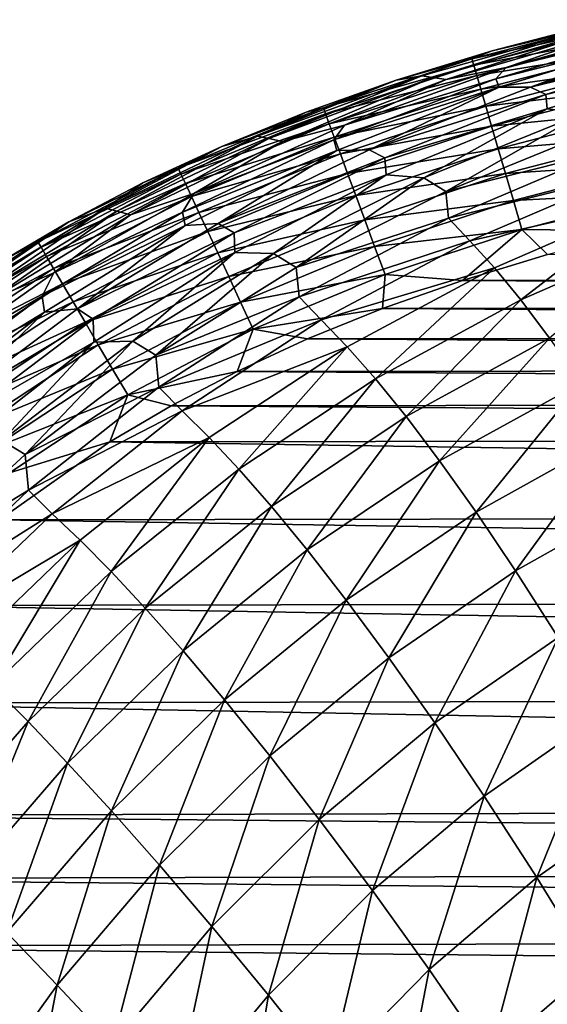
# Model space of a CAD drawing. Header units: metres. Extents: x -36 to 82, y -104 to 104.
# Tile 229 of 245: x -11.16 to -8.66, y 99.21 to 103.88. Entities that reach past the tile are written whole.
import ezdxf

# ---------------------------------------------------------------- set-up
doc = ezdxf.new("R2010")
doc.units = ezdxf.units.M
doc.layers.add('solid_FIT-SHOWER-153_SW0001', color=7, linetype='CONTINUOUS')

msp = doc.modelspace()

# ---------------------------------------------------------------- linework, layer by layer
at = {"layer": 'solid_FIT-SHOWER-153_SW0001'}
for points in [[(-8.418557, 103.850449, 13.512094), (-9.254953, 103.614197, 13.510915), (-8.921274, 103.731842, 15.90333)], [(-9.202518, 103.606087, 11.099902), (-9.254953, 103.614197, 13.510915), (-8.418557, 103.850449, 13.512094)], [(-8.368441, 103.844788, 11.101268), (-9.202518, 103.606087, 11.099902), (-8.418557, 103.850449, 13.512094)], [(-9.140065, 103.595917, 8.798326), (-9.202518, 103.606087, 11.099902), (-8.368441, 103.844788, 11.101268)], [(-8.308665, 103.83757, 8.799932), (-9.140065, 103.595917, 8.798326), (-8.368441, 103.844788, 11.101268)], [(-8.302129, 103.87989, 16.052954), (-8.921274, 103.731842, 15.90333), (-9.017445, 103.693634, 16.051903)], [(-8.302129, 103.87989, 16.052954), (-9.017445, 103.693634, 16.051903), (-8.295158, 103.84964, 16.194868)], [(-9.017445, 103.693634, 16.051903), (-9.008757, 103.663963, 16.193958), (-8.295158, 103.84964, 16.194868)], [(-8.295158, 103.84964, 16.194868), (-9.008757, 103.663963, 16.193958), (-8.283872, 103.800652, 16.328356)], [(-8.302129, 103.87989, 16.052954), (-8.440214, 103.857773, 15.904129), (-8.921274, 103.731842, 15.90333)], [(-8.418557, 103.850449, 13.512094), (-8.921274, 103.731842, 15.90333), (-8.440214, 103.857773, 15.904129)], [(-8.038364, 103.879173, 6.608551), (-8.855451, 103.653862, 6.606679), (-8.308665, 103.83757, 8.799932)], [(-8.083105, 103.8395, 4.525613), (-8.855451, 103.653862, 6.606679), (-8.038364, 103.879173, 6.608551)], [(-8.855451, 103.653862, 6.606679), (-9.140065, 103.595917, 8.798326), (-8.308665, 103.83757, 8.799932)], [(-9.008757, 103.663963, 16.193958), (-8.994658, 103.615807, 16.327591), (-8.283872, 103.800652, 16.328356)], [(-8.283872, 103.800652, 16.328356), (-8.994658, 103.615807, 16.327591), (-8.268615, 103.734436, 16.451874)], [(-8.083105, 103.8395, 4.525613), (-8.903651, 103.599892, 4.523086), (-8.855451, 103.653862, 6.606679)], [(-8.067493, 103.808907, 2.55118), (-8.903651, 103.599892, 4.523086), (-8.083105, 103.8395, 4.525613)], [(-8.067493, 103.808907, 2.55118), (-8.888232, 103.560074, 2.547785), (-8.903651, 103.599892, 4.523086)], [(-8.067493, 103.808907, 2.55118), (-8.738867, 103.559868, 0.680436), (-8.888232, 103.560074, 2.547785)], [(-8.067493, 103.808907, 2.55118), (-7.925385, 103.805359, 0.684791), (-8.738867, 103.559868, 0.680436)], [(-8.738867, 103.559868, 0.680436), (-7.925385, 103.805359, 0.684791), (-7.855886, 103.774986, -1.075451)], [(-8.738867, 103.559868, 0.680436), (-7.855886, 103.774986, -1.075451), (-8.666282, 103.525566, -1.081068)], [(-8.666282, 103.525566, -1.081068), (-7.855886, 103.774986, -1.075451), (-7.849287, 103.717148, -2.731249)], [(-9.254953, 103.614197, 13.510915), (-9.376257, 103.592461, 15.902485), (-8.921274, 103.731842, 15.90333)], [(-9.017445, 103.693634, 16.051903), (-8.921274, 103.731842, 15.90333), (-9.376257, 103.592461, 15.902485)], [(-8.994658, 103.615807, 16.327591), (-8.975579, 103.550644, 16.451252), (-8.268615, 103.734436, 16.451874)], [(-8.268615, 103.734436, 16.451874), (-8.975579, 103.550644, 16.451252), (-8.24973, 103.652473, 16.563885)], [(-8.666282, 103.525566, -1.081068), (-7.849287, 103.717148, -2.731249), (-8.660378, 103.457291, -2.738471)], [(-8.660378, 103.457291, -2.738471), (-7.849287, 103.717148, -2.731249), (-8.48839, 103.435738, -4.291597)], [(-9.017445, 103.693634, 16.051903), (-9.376257, 103.592461, 15.902485), (-9.721969, 103.461403, 16.050701)], [(-9.017445, 103.693634, 16.051903), (-9.721969, 103.461403, 16.050701), (-9.008757, 103.663963, 16.193958)], [(-9.721969, 103.461403, 16.050701), (-9.71128, 103.432533, 16.192919), (-9.008757, 103.663963, 16.193958)], [(-9.008757, 103.663963, 16.193958), (-9.71128, 103.432533, 16.192919), (-8.994658, 103.615807, 16.327591)], [(-8.855451, 103.653862, 6.606679), (-9.621879, 103.38002, 6.604516), (-9.140065, 103.595917, 8.798326)], [(-8.903651, 103.599892, 4.523086), (-9.621879, 103.38002, 6.604516), (-8.855451, 103.653862, 6.606679)], [(-9.254953, 103.614197, 13.510915), (-10.033957, 103.326614, 13.509566), (-9.376257, 103.592461, 15.902485)], [(-9.980173, 103.315819, 11.098326), (-10.033957, 103.326614, 13.509566), (-9.254953, 103.614197, 13.510915)], [(-9.202518, 103.606087, 11.099902), (-9.980173, 103.315819, 11.098326), (-9.254953, 103.614197, 13.510915)], [(-9.71128, 103.432533, 16.192919), (-9.693891, 103.385567, 16.326715), (-8.994658, 103.615807, 16.327591)], [(-8.994658, 103.615807, 16.327591), (-9.693891, 103.385567, 16.326715), (-8.975579, 103.550644, 16.451252)], [(-8.975579, 103.550644, 16.451252), (-8.951954, 103.469948, 16.563402), (-8.24973, 103.652473, 16.563885)], [(-8.24973, 103.652473, 16.563885), (-8.951954, 103.469948, 16.563402), (-8.227563, 103.556267, 16.662849)], [(-10.033957, 103.326614, 13.509566), (-9.803559, 103.440926, 15.901644), (-9.376257, 103.592461, 15.902485)], [(-9.91621, 103.302422, 8.796462), (-9.980173, 103.315819, 11.098326), (-9.202518, 103.606087, 11.099902)], [(-9.140065, 103.595917, 8.798326), (-9.91621, 103.302422, 8.796462), (-9.202518, 103.606087, 11.099902)], [(-9.621879, 103.38002, 6.604516), (-9.91621, 103.302422, 8.796462), (-9.140065, 103.595917, 8.798326)], [(-9.721969, 103.461403, 16.050701), (-9.376257, 103.592461, 15.902485), (-9.803559, 103.440926, 15.901644)], [(-8.903651, 103.599892, 4.523086), (-9.67306, 103.30938, 4.520182), (-9.621879, 103.38002, 6.604516)], [(-8.888232, 103.560074, 2.547785), (-9.67306, 103.30938, 4.520182), (-8.903651, 103.599892, 4.523086)], [(-8.888232, 103.560074, 2.547785), (-9.658344, 103.258957, 2.543919), (-9.67306, 103.30938, 4.520182)], [(-8.888232, 103.560074, 2.547785), (-9.50421, 103.262955, 0.675521), (-9.658344, 103.258957, 2.543919)], [(-8.888232, 103.560074, 2.547785), (-8.738867, 103.559868, 0.680436), (-9.50421, 103.262955, 0.675521)], [(-9.693891, 103.385567, 16.326715), (-9.670335, 103.321945, 16.450542), (-8.975579, 103.550644, 16.451252)], [(-8.975579, 103.550644, 16.451252), (-9.670335, 103.321945, 16.450542), (-8.951954, 103.469948, 16.563402)], [(-9.50421, 103.262955, 0.675521), (-8.738867, 103.559868, 0.680436), (-8.666282, 103.525566, -1.081068)], [(-9.50421, 103.262955, 0.675521), (-8.666282, 103.525566, -1.081068), (-9.429852, 103.224274, -1.087356)], [(-9.429852, 103.224274, -1.087356), (-8.666282, 103.525566, -1.081068), (-8.660378, 103.457291, -2.738471)], [(-8.951954, 103.469948, 16.563402), (-8.924212, 103.375198, 16.662497), (-8.227563, 103.556267, 16.662849)], [(-8.227563, 103.556267, 16.662849), (-8.924212, 103.375198, 16.662497), (-8.202457, 103.447304, 16.747229)], [(-9.670335, 103.321945, 16.450542), (-9.641145, 103.243103, 16.562851), (-8.951954, 103.469948, 16.563402)], [(-8.951954, 103.469948, 16.563402), (-9.641145, 103.243103, 16.562851), (-8.924212, 103.375198, 16.662497)], [(-9.721969, 103.461403, 16.050701), (-10.203292, 103.278381, 15.900811), (-10.410763, 103.175232, 16.049402)], [(-9.721969, 103.461403, 16.050701), (-10.410763, 103.175232, 16.049402), (-9.71128, 103.432533, 16.192919)], [(-10.410763, 103.175232, 16.049402), (-10.397811, 103.147469, 16.191793), (-9.71128, 103.432533, 16.192919)], [(-9.71128, 103.432533, 16.192919), (-10.397811, 103.147469, 16.191793), (-9.693891, 103.385567, 16.326715)], [(-9.721969, 103.461403, 16.050701), (-9.803559, 103.440926, 15.901644), (-10.203292, 103.278381, 15.900811)], [(-10.033957, 103.326614, 13.509566), (-10.203292, 103.278381, 15.900811), (-9.803559, 103.440926, 15.901644)], [(-9.429852, 103.224274, -1.087356), (-8.660378, 103.457291, -2.738471), (-9.424953, 103.143974, -2.746498)], [(-9.424953, 103.143974, -2.746498), (-8.660378, 103.457291, -2.738471), (-9.245959, 103.129692, -4.301195)], [(-8.660378, 103.457291, -2.738471), (-8.48839, 103.435738, -4.291597), (-9.245959, 103.129692, -4.301195)], [(-9.245959, 103.129692, -4.301195), (-8.48839, 103.435738, -4.291597), (-9.141905, 103.065208, -5.756392)], [(-8.48839, 103.435738, -4.291597), (-8.388683, 103.372284, -5.74491), (-9.141905, 103.065208, -5.756392)], [(-8.924212, 103.375198, 16.662497), (-8.892784, 103.26786, 16.746992), (-8.202457, 103.447304, 16.747229)], [(-8.202457, 103.447304, 16.747229), (-8.892784, 103.26786, 16.746992), (-8.174758, 103.32708, 16.815483)], [(-10.397811, 103.147469, 16.191793), (-10.376679, 103.102158, 16.325769), (-9.693891, 103.385567, 16.326715)], [(-9.693891, 103.385567, 16.326715), (-10.376679, 103.102158, 16.325769), (-9.670335, 103.321945, 16.450542)], [(-9.621879, 103.38002, 6.604516), (-10.337222, 103.055626, 6.602041), (-9.91621, 103.302422, 8.796462)], [(-9.67306, 103.30938, 4.520182), (-10.337222, 103.055626, 6.602041), (-9.621879, 103.38002, 6.604516)], [(-9.641145, 103.243103, 16.562851), (-9.606857, 103.150497, 16.662094), (-8.924212, 103.375198, 16.662497)], [(-8.924212, 103.375198, 16.662497), (-9.606857, 103.150497, 16.662094), (-8.892784, 103.26786, 16.746992)], [(-10.033957, 103.326614, 13.509566), (-10.755326, 102.985245, 13.508042), (-10.203292, 103.278381, 15.900811)], [(-10.70112, 102.971619, 11.096526), (-10.755326, 102.985245, 13.508042), (-10.033957, 103.326614, 13.509566)], [(-9.980173, 103.315819, 11.098326), (-10.70112, 102.971619, 11.096526), (-10.033957, 103.326614, 13.509566)], [(-9.141905, 103.065208, -5.756392), (-8.388683, 103.372284, -5.74491), (-8.376228, 103.257309, -7.101418)], [(-8.892784, 103.26786, 16.746992), (-8.858105, 103.149414, 16.815344), (-8.174758, 103.32708, 16.815483)], [(-8.174758, 103.32708, 16.815483), (-8.858105, 103.149414, 16.815344), (-8.144808, 103.19709, 16.866074)], [(-10.636755, 102.954811, 8.794322), (-10.70112, 102.971619, 11.096526), (-9.980173, 103.315819, 11.098326)], [(-9.91621, 103.302422, 8.796462), (-10.636755, 102.954811, 8.794322), (-9.980173, 103.315819, 11.098326)], [(-10.337222, 103.055626, 6.602041), (-10.636755, 102.954811, 8.794322), (-9.91621, 103.302422, 8.796462)], [(-9.67306, 103.30938, 4.520182), (-10.390835, 102.965996, 4.516884), (-10.337222, 103.055626, 6.602041)], [(-9.658344, 103.258957, 2.543919), (-10.390835, 102.965996, 4.516884), (-9.67306, 103.30938, 4.520182)], [(-10.376679, 103.102158, 16.325769), (-10.348022, 103.040718, 16.449776), (-9.670335, 103.321945, 16.450542)], [(-9.670335, 103.321945, 16.450542), (-10.348022, 103.040718, 16.449776), (-9.641145, 103.243103, 16.562851)], [(-10.755326, 102.985245, 13.508042), (-10.577739, 103.105133, 15.899987), (-10.203292, 103.278381, 15.900811)], [(-10.410763, 103.175232, 16.049402), (-10.203292, 103.278381, 15.900811), (-10.577739, 103.105133, 15.899987)], [(-9.658344, 103.258957, 2.543919), (-10.377227, 102.903656, 2.539572), (-10.390835, 102.965996, 4.516884)], [(-9.658344, 103.258957, 2.543919), (-10.220721, 102.912865, 0.670051), (-10.377227, 102.903656, 2.539572)], [(-10.348022, 103.040718, 16.449776), (-10.312488, 102.964539, 16.562256), (-9.641145, 103.243103, 16.562851)], [(-9.641145, 103.243103, 16.562851), (-10.312488, 102.964539, 16.562256), (-9.606857, 103.150497, 16.662094)], [(-10.220721, 102.912865, 0.670051), (-9.50421, 103.262955, 0.675521), (-9.429852, 103.224274, -1.087356)], [(-9.658344, 103.258957, 2.543919), (-9.50421, 103.262955, 0.675521), (-10.220721, 102.912865, 0.670051)], [(-9.606857, 103.150497, 16.662094), (-9.568005, 103.04557, 16.746721), (-8.892784, 103.26786, 16.746992)], [(-8.892784, 103.26786, 16.746992), (-9.568005, 103.04557, 16.746721), (-8.858105, 103.149414, 16.815344)], [(-9.141905, 103.065208, -5.756392), (-8.376228, 103.257309, -7.101418), (-9.128709, 102.938904, -7.115238)], [(-9.128709, 102.938904, -7.115238), (-8.376228, 103.257309, -7.101418), (-8.28079, 103.150398, -8.360774)], [(-10.220721, 102.912865, 0.670051), (-9.429852, 103.224274, -1.087356), (-10.145801, 102.869453, -1.094289)], [(-10.145801, 102.869453, -1.094289), (-9.429852, 103.224274, -1.087356), (-9.424953, 103.143974, -2.746498)], [(-8.858105, 103.149414, 16.815344), (-8.820603, 103.021324, 16.866009), (-8.144808, 103.19709, 16.866074)], [(-8.144808, 103.19709, 16.866074), (-8.820603, 103.021324, 16.866009), (-8.112953, 103.05883, 16.897463)], [(-10.410763, 103.175232, 16.049402), (-10.928741, 102.921516, 15.899217), (-11.076601, 102.826492, 16.048107)], [(-10.410763, 103.175232, 16.049402), (-11.076601, 102.826492, 16.048107), (-10.397811, 103.147469, 16.191793)], [(-11.076601, 102.826492, 16.048107), (-11.061181, 102.800194, 16.190672), (-10.397811, 103.147469, 16.191793)], [(-10.397811, 103.147469, 16.191793), (-11.061181, 102.800194, 16.190672), (-10.376679, 103.102158, 16.325769)], [(-10.410763, 103.175232, 16.049402), (-10.577739, 103.105133, 15.899987), (-10.928741, 102.921516, 15.899217)], [(-10.312488, 102.964539, 16.562256), (-10.270729, 102.875008, 16.661657), (-9.606857, 103.150497, 16.662094)], [(-9.606857, 103.150497, 16.662094), (-10.270729, 102.875008, 16.661657), (-9.568005, 103.04557, 16.746721)], [(-10.145801, 102.869453, -1.094289), (-9.424953, 103.143974, -2.746498), (-10.142092, 102.775604, -2.755272)], [(-10.142092, 102.775604, -2.755272), (-9.424953, 103.143974, -2.746498), (-9.958609, 102.769974, -4.311627)], [(-9.424953, 103.143974, -2.746498), (-9.245959, 103.129692, -4.301195), (-9.958609, 102.769974, -4.311627)], [(-9.568005, 103.04557, 16.746721), (-9.525123, 102.929749, 16.815184), (-8.858105, 103.149414, 16.815344)], [(-8.858105, 103.149414, 16.815344), (-9.525123, 102.929749, 16.815184), (-8.820603, 103.021324, 16.866009)], [(-9.128709, 102.938904, -7.115238), (-8.28079, 103.150398, -8.360774), (-9.027576, 102.830368, -8.376813)], [(-8.171228, 103.02317, -9.526671), (-9.027576, 102.830368, -8.376813), (-8.28079, 103.150398, -8.360774)], [(-11.061181, 102.800194, 16.190672), (-11.035954, 102.757172, 16.324825), (-10.376679, 103.102158, 16.325769)], [(-10.376679, 103.102158, 16.325769), (-11.035954, 102.757172, 16.324825), (-10.348022, 103.040718, 16.449776)], [(-10.755326, 102.985245, 13.508042), (-10.928741, 102.921516, 15.899217), (-10.577739, 103.105133, 15.899987)], [(-9.958609, 102.769974, -4.311627), (-9.245959, 103.129692, -4.301195), (-9.851566, 102.704575, -5.768822)], [(-9.245959, 103.129692, -4.301195), (-9.141905, 103.065208, -5.756392), (-9.851566, 102.704575, -5.768822)], [(-10.337222, 103.055626, 6.602041), (-11.001104, 102.678726, 6.599235), (-10.636755, 102.954811, 8.794322)], [(-10.390835, 102.965996, 4.516884), (-11.001104, 102.678726, 6.599235), (-10.337222, 103.055626, 6.602041)], [(-9.851566, 102.704575, -5.768822), (-9.141905, 103.065208, -5.756392), (-9.128709, 102.938904, -7.115238)], [(-8.820603, 103.021324, 16.866009), (-8.780711, 102.885078, 16.897446), (-8.112953, 103.05883, 16.897463)], [(-8.112953, 103.05883, 16.897463), (-8.780711, 102.885078, 16.897446), (-8.234557, 102.878723, 16.90811)], [(-11.035954, 102.757172, 16.324825), (-11.001699, 102.698753, 16.449009), (-10.348022, 103.040718, 16.449776)], [(-10.348022, 103.040718, 16.449776), (-11.001699, 102.698753, 16.449009), (-10.312488, 102.964539, 16.562256)], [(-10.270729, 102.875008, 16.661657), (-10.2234, 102.773537, 16.746428), (-9.568005, 103.04557, 16.746721)], [(-9.568005, 103.04557, 16.746721), (-10.2234, 102.773537, 16.746428), (-9.525123, 102.929749, 16.815184)], [(-9.525123, 102.929749, 16.815184), (-9.478745, 102.804497, 16.865934), (-8.820603, 103.021324, 16.866009)], [(-8.820603, 103.021324, 16.866009), (-9.478745, 102.804497, 16.865934), (-8.780711, 102.885078, 16.897446)], [(-8.171228, 103.02317, -9.526671), (-8.910588, 102.703117, -9.544961), (-9.027576, 102.830368, -8.376813)], [(-8.784683, 102.550331, -10.62301), (-8.910588, 102.703117, -9.544961), (-8.171228, 103.02317, -9.526671)], [(-8.054221, 102.869682, -10.602477), (-8.784683, 102.550331, -10.62301), (-8.171228, 103.02317, -9.526671)], [(-10.755326, 102.985245, 13.508042), (-11.418831, 102.587646, 13.506337), (-10.928741, 102.921516, 15.899217)], [(-11.365086, 102.571114, 11.09449), (-11.418831, 102.587646, 13.506337), (-10.755326, 102.985245, 13.508042)], [(-10.70112, 102.971619, 11.096526), (-11.365086, 102.571114, 11.09449), (-10.755326, 102.985245, 13.508042)], [(-11.301365, 102.550819, 8.791886), (-11.365086, 102.571114, 11.09449), (-10.70112, 102.971619, 11.096526)], [(-10.636755, 102.954811, 8.794322), (-11.301365, 102.550819, 8.791886), (-10.70112, 102.971619, 11.096526)], [(-11.001104, 102.678726, 6.599235), (-11.301365, 102.550819, 8.791886), (-10.636755, 102.954811, 8.794322)], [(-10.390835, 102.965996, 4.516884), (-11.056491, 102.56778, 4.513172), (-11.001104, 102.678726, 6.599235)], [(-10.377227, 102.903656, 2.539572), (-11.056491, 102.56778, 4.513172), (-10.390835, 102.965996, 4.516884)], [(-11.001699, 102.698753, 16.449009), (-10.9592, 102.626266, 16.561661), (-10.312488, 102.964539, 16.562256)], [(-10.312488, 102.964539, 16.562256), (-10.9592, 102.626266, 16.561661), (-10.270729, 102.875008, 16.661657)], [(-11.418831, 102.587646, 13.506337), (-11.255862, 102.729088, 15.898506), (-10.928741, 102.921516, 15.899217)], [(-11.076601, 102.826492, 16.048107), (-10.928741, 102.921516, 15.899217), (-11.255862, 102.729088, 15.898506)], [(-10.887719, 102.507874, 0.664031), (-10.220721, 102.912865, 0.670051), (-10.145801, 102.869453, -1.094289)], [(-10.377227, 102.903656, 2.539572), (-10.220721, 102.912865, 0.670051), (-10.887719, 102.507874, 0.664031)], [(-10.2234, 102.773537, 16.746428), (-10.171151, 102.661522, 16.815012), (-9.525123, 102.929749, 16.815184)], [(-9.525123, 102.929749, 16.815184), (-10.171151, 102.661522, 16.815012), (-9.478745, 102.804497, 16.865934)], [(-9.851566, 102.704575, -5.768822), (-9.128709, 102.938904, -7.115238), (-9.837641, 102.565514, -7.130141)], [(-9.837641, 102.565514, -7.130141), (-9.128709, 102.938904, -7.115238), (-9.027576, 102.830368, -8.376813)], [(-10.377227, 102.903656, 2.539572), (-11.044286, 102.492279, 2.534732), (-11.056491, 102.56778, 4.513172)], [(-10.377227, 102.903656, 2.539572), (-10.887719, 102.507874, 0.664031), (-11.044286, 102.492279, 2.534732)], [(-10.9592, 102.626266, 16.561661), (-10.909237, 102.541054, 16.661222), (-10.270729, 102.875008, 16.661657)], [(-10.270729, 102.875008, 16.661657), (-10.909237, 102.541054, 16.661222), (-10.2234, 102.773537, 16.746428)], [(-10.887719, 102.507874, 0.664031), (-10.145801, 102.869453, -1.094289), (-10.813339, 102.459473, -1.101839)], [(-10.813339, 102.459473, -1.101839), (-10.145801, 102.869453, -1.094289), (-10.142092, 102.775604, -2.755272)], [(-9.478745, 102.804497, 16.865934), (-9.429406, 102.671242, 16.897427), (-8.780711, 102.885078, 16.897446)], [(-8.780711, 102.885078, 16.897446), (-9.429406, 102.671242, 16.897427), (-9.061595, 102.643059, 16.90811)], [(-8.780711, 102.885078, 16.897446), (-9.061595, 102.643059, 16.90811), (-8.659157, 102.766533, 16.90811)], [(-8.648693, 102.369034, -11.614144), (-8.784683, 102.550331, -10.62301), (-8.054221, 102.869682, -10.602477)], [(-8.780711, 102.885078, 16.897446), (-8.659157, 102.766533, 16.90811), (-8.234557, 102.878723, 16.90811)], [(-11.076601, 102.826492, 16.048107), (-11.255862, 102.729088, 15.898506), (-11.711546, 102.407906, 16.046925)], [(-11.076601, 102.826492, 16.048107), (-11.711546, 102.407906, 16.046925), (-11.061181, 102.800194, 16.190672)], [(-9.837641, 102.565514, -7.130141), (-9.027576, 102.830368, -8.376813), (-9.73185, 102.45536, -8.394089)], [(-8.910588, 102.703117, -9.544961), (-9.73185, 102.45536, -8.394089), (-9.027576, 102.830368, -8.376813)], [(-11.711546, 102.407906, 16.046925), (-11.693538, 102.383499, 16.18965), (-11.061181, 102.800194, 16.190672)], [(-11.061181, 102.800194, 16.190672), (-11.693538, 102.383499, 16.18965), (-11.035954, 102.757172, 16.324825)], [(-10.909237, 102.541054, 16.661222), (-10.852592, 102.44445, 16.746134), (-10.2234, 102.773537, 16.746428)], [(-10.2234, 102.773537, 16.746428), (-10.852592, 102.44445, 16.746134), (-10.171151, 102.661522, 16.815012)], [(-10.813339, 102.459473, -1.101839), (-10.142092, 102.775604, -2.755272), (-10.810878, 102.350586, -2.76473)], [(-10.810878, 102.350586, -2.76473), (-10.142092, 102.775604, -2.755272), (-10.625363, 102.355133, -4.322798)], [(-10.142092, 102.775604, -2.755272), (-9.958609, 102.769974, -4.311627), (-10.625363, 102.355133, -4.322798)], [(-10.625363, 102.355133, -4.322798), (-9.958609, 102.769974, -4.311627), (-10.516618, 102.289009, -5.782063)], [(-9.958609, 102.769974, -4.311627), (-9.851566, 102.704575, -5.768822), (-10.516618, 102.289009, -5.782063)], [(-10.171151, 102.661522, 16.815012), (-10.114635, 102.540352, 16.865856), (-9.478745, 102.804497, 16.865934)], [(-9.478745, 102.804497, 16.865934), (-10.114635, 102.540352, 16.865856), (-9.429406, 102.671242, 16.897427)], [(-8.659157, 102.766533, 16.90811), (-9.061595, 102.643059, 16.90811), (9.016823, 102.657715, 16.90811)], [(-11.693538, 102.383499, 16.18965), (-11.663997, 102.343452, 16.323965), (-11.035954, 102.757172, 16.324825)], [(-11.035954, 102.757172, 16.324825), (-11.663997, 102.343452, 16.323965), (-11.001699, 102.698753, 16.449009)], [(-11.663997, 102.343452, 16.323965), (-11.623842, 102.289032, 16.448309), (-11.001699, 102.698753, 16.449009)], [(-11.001699, 102.698753, 16.449009), (-11.623842, 102.289032, 16.448309), (-10.9592, 102.626266, 16.561661)], [(-11.001104, 102.678726, 6.599235), (-11.613152, 102.247353, 6.596076), (-11.301365, 102.550819, 8.791886)], [(-11.056491, 102.56778, 4.513172), (-11.613152, 102.247353, 6.596076), (-11.001104, 102.678726, 6.599235)], [(-10.516618, 102.289009, -5.782063), (-9.851566, 102.704575, -5.768822), (-9.837641, 102.565514, -7.130141)], [(-8.910588, 102.703117, -9.544961), (-9.608502, 102.328323, -9.564667), (-9.73185, 102.45536, -8.394089)], [(-9.47468, 102.17659, -10.645156), (-9.608502, 102.328323, -9.564667), (-8.910588, 102.703117, -9.544961)], [(-8.784683, 102.550331, -10.62301), (-9.47468, 102.17659, -10.645156), (-8.910588, 102.703117, -9.544961)], [(-11.623842, 102.289032, 16.448309), (-11.573992, 102.221466, 16.561117), (-10.9592, 102.626266, 16.561661)], [(-10.9592, 102.626266, 16.561661), (-11.573992, 102.221466, 16.561117), (-10.909237, 102.541054, 16.661222)], [(-10.852592, 102.44445, 16.746134), (-10.790046, 102.337776, 16.814838), (-10.171151, 102.661522, 16.815012)], [(-10.171151, 102.661522, 16.815012), (-10.790046, 102.337776, 16.814838), (-10.114635, 102.540352, 16.865856)], [(-10.114635, 102.540352, 16.865856), (-10.054502, 102.41143, 16.897406), (-9.429406, 102.671242, 16.897427)], [(-9.429406, 102.671242, 16.897427), (-10.054502, 102.41143, 16.897406), (-9.441333, 102.509315, 16.90811)], [(-9.429406, 102.671242, 16.897427), (-9.441333, 102.509315, 16.90811), (-9.061595, 102.643059, 16.90811)], [(-9.061595, 102.643059, 16.90811), (-9.441333, 102.509315, 16.90811), (9.395486, 102.526535, 16.90811)], [(-9.061595, 102.643059, 16.90811), (9.395486, 102.526535, 16.90811), (9.016823, 102.657715, 16.90811)], [(-11.056491, 102.56778, 4.513172), (-11.669575, 102.112839, 4.509026), (-11.613152, 102.247353, 6.596076)], [(-11.044286, 102.492279, 2.534732), (-11.669575, 102.112839, 4.509026), (-11.056491, 102.56778, 4.513172)], [(-11.573992, 102.221466, 16.561117), (-11.515365, 102.142014, 16.660826), (-10.909237, 102.541054, 16.661222)], [(-10.909237, 102.541054, 16.661222), (-11.515365, 102.142014, 16.660826), (-10.852592, 102.44445, 16.746134)], [(-10.790046, 102.337776, 16.814838), (-10.722381, 102.222374, 16.865776), (-10.114635, 102.540352, 16.865856)], [(-10.114635, 102.540352, 16.865856), (-10.722381, 102.222374, 16.865776), (-10.054502, 102.41143, 16.897406)], [(-10.516618, 102.289009, -5.782063), (-9.837641, 102.565514, -7.130141), (-10.501875, 102.135796, -7.14594)], [(-10.501875, 102.135796, -7.14594), (-9.837641, 102.565514, -7.130141), (-9.73185, 102.45536, -8.394089)], [(-9.329092, 101.997238, -11.638667), (-9.47468, 102.17659, -10.645156), (-8.784683, 102.550331, -10.62301)], [(-8.648693, 102.369034, -11.614144), (-9.329092, 101.997238, -11.638667), (-8.784683, 102.550331, -10.62301)], [(-11.044286, 102.492279, 2.534732), (-11.658982, 102.023033, 2.52939), (-11.669575, 102.112839, 4.509026)], [(-11.044286, 102.492279, 2.534732), (-11.504551, 102.046303, 0.657466), (-11.658982, 102.023033, 2.52939)], [(-11.504551, 102.046303, 0.657466), (-10.887719, 102.507874, 0.664031), (-10.813339, 102.459473, -1.101839)], [(-11.044286, 102.492279, 2.534732), (-10.887719, 102.507874, 0.664031), (-11.504551, 102.046303, 0.657466)], [(-10.054502, 102.41143, 16.897406), (-9.797505, 102.365105, 16.90811), (-9.441333, 102.509315, 16.90811)], [(-9.441333, 102.509315, 16.90811), (-9.797505, 102.365105, 16.90811), (9.751127, 102.384987, 16.90811)], [(-9.441333, 102.509315, 16.90811), (9.751127, 102.384987, 16.90811), (9.395486, 102.526535, 16.90811)], [(-11.515365, 102.142014, 16.660826), (-11.448879, 102.051903, 16.745867), (-10.852592, 102.44445, 16.746134)], [(-11.504551, 102.046303, 0.657466), (-10.813339, 102.459473, -1.101839), (-11.431712, 101.992752, -1.109976)], [(-10.852592, 102.44445, 16.746134), (-11.448879, 102.051903, 16.745867), (-10.790046, 102.337776, 16.814838)], [(-11.431712, 101.992752, -1.109976), (-10.813339, 102.459473, -1.101839), (-10.810878, 102.350586, -2.76473)], [(-10.501875, 102.135796, -7.14594), (-9.73185, 102.45536, -8.394089), (-10.392424, 102.024117, -8.412369)], [(-9.608502, 102.328323, -9.564667), (-10.392424, 102.024117, -8.412369), (-9.73185, 102.45536, -8.394089)], [(-10.722381, 102.222374, 16.865776), (-10.650378, 102.099571, 16.897385), (-10.054502, 102.41143, 16.897406)], [(-10.054502, 102.41143, 16.897406), (-10.650378, 102.099571, 16.897385), (-10.130978, 102.210617, 16.90811)], [(-10.054502, 102.41143, 16.897406), (-10.130978, 102.210617, 16.90811), (-9.797505, 102.365105, 16.90811)], [(-11.431712, 101.992752, -1.109976), (-10.810878, 102.350586, -2.76473), (-11.430457, 101.867447, -2.774812)], [(-11.430457, 101.867447, -2.774812), (-10.810878, 102.350586, -2.76473), (-11.245274, 101.883789, -4.334614)], [(-11.245274, 101.883789, -4.334614), (-10.625363, 102.355133, -4.322798), (-11.136034, 101.817223, -5.795979)], [(-10.810878, 102.350586, -2.76473), (-10.625363, 102.355133, -4.322798), (-11.245274, 101.883789, -4.334614)], [(-10.625363, 102.355133, -4.322798), (-10.516618, 102.289009, -5.782063), (-11.136034, 101.817223, -5.795979)], [(-9.797505, 102.365105, 16.90811), (-10.130978, 102.210617, 16.90811), (10.084557, 102.233269, 16.90811)], [(-9.797505, 102.365105, 16.90811), (10.084557, 102.233269, 16.90811), (9.751127, 102.384987, 16.90811)], [(-9.17042, 101.787361, -12.54831), (-9.329092, 101.997238, -11.638667), (-8.648693, 102.369034, -11.614144)], [(-8.501425, 102.156258, -12.521547), (-9.17042, 101.787361, -12.54831), (-8.648693, 102.369034, -11.614144)], [(-11.448879, 102.051903, 16.745867), (-11.375454, 101.952393, 16.814682), (-10.790046, 102.337776, 16.814838)], [(-10.790046, 102.337776, 16.814838), (-11.375454, 101.952393, 16.814682), (-10.722381, 102.222374, 16.865776)], [(-9.608502, 102.328323, -9.564667), (-10.263773, 101.897621, -9.585507), (-10.392424, 102.024117, -8.412369)], [(-10.123034, 101.747368, -10.668591), (-10.263773, 101.897621, -9.585507), (-9.608502, 102.328323, -9.564667)], [(-9.47468, 102.17659, -10.645156), (-10.123034, 101.747368, -10.668591), (-9.608502, 102.328323, -9.564667)], [(-11.136034, 101.817223, -5.795979), (-10.516618, 102.289009, -5.782063), (-10.501875, 102.135796, -7.14594)], [(-11.375454, 101.952393, 16.814682), (-11.296008, 101.844719, 16.865702), (-10.722381, 102.222374, 16.865776)], [(-10.722381, 102.222374, 16.865776), (-11.296008, 101.844719, 16.865702), (-10.650378, 102.099571, 16.897385)], [(-10.650378, 102.099571, 16.897385), (-10.44381, 102.047432, 16.90811), (-10.130978, 102.210617, 16.90811)], [(-10.130978, 102.210617, 16.90811), (-10.44381, 102.047432, 16.90811), (10.397632, 102.072891, 16.90811)], [(-10.130978, 102.210617, 16.90811), (10.397632, 102.072891, 16.90811), (10.084557, 102.233269, 16.90811)], [(-9.968788, 101.570488, -11.66465), (-10.123034, 101.747368, -10.668591), (-9.47468, 102.17659, -10.645156)], [(-9.329092, 101.997238, -11.638667), (-9.968788, 101.570488, -11.66465), (-9.47468, 102.17659, -10.645156)], [(-11.136034, 101.817223, -5.795979), (-10.501875, 102.135796, -7.14594), (-11.120319, 101.64856, -7.162449)], [(-11.120319, 101.64856, -7.162449), (-10.501875, 102.135796, -7.14594), (-10.392424, 102.024117, -8.412369)], [(-8.997484, 101.544167, -13.377244), (-9.17042, 101.787361, -12.54831), (-8.501425, 102.156258, -12.521547)], [(-8.3418, 101.909142, -13.348462), (-8.997484, 101.544167, -13.377244), (-8.501425, 102.156258, -12.521547)], [(-11.296008, 101.844719, 16.865702), (-11.211459, 101.730133, 16.897366), (-10.650378, 102.099571, 16.897385)], [(-10.650378, 102.099571, 16.897385), (-11.211459, 101.730133, 16.897366), (-10.734671, 101.876488, 16.90811)], [(-10.650378, 102.099571, 16.897385), (-10.734671, 101.876488, 16.90811), (-10.44381, 102.047432, 16.90811)], [(-10.44381, 102.047432, 16.90811), (10.689052, 101.904709, 16.90811), (10.397632, 102.072891, 16.90811)], [(-11.120319, 101.64856, -7.162449), (-10.392424, 102.024117, -8.412369), (-11.008167, 101.535515, -8.431417)], [(-10.263773, 101.897621, -9.585507), (-11.008167, 101.535515, -8.431417), (-10.392424, 102.024117, -8.412369)], [(-10.44381, 102.047432, 16.90811), (-10.734671, 101.876488, 16.90811), (10.689052, 101.904709, 16.90811)], [(-9.799588, 101.364166, -12.576717), (-9.968788, 101.570488, -11.66465), (-9.329092, 101.997238, -11.638667)], [(-9.17042, 101.787361, -12.54831), (-9.799588, 101.364166, -12.576717), (-9.329092, 101.997238, -11.638667)], [(-11.245274, 101.883789, -4.334614), (-11.136034, 101.817223, -5.795979), (-11.709435, 101.289207, -5.810416)], [(-10.263773, 101.897621, -9.585507), (-10.87526, 101.40995, -9.6072), (-11.008167, 101.535515, -8.431417)], [(-10.728621, 101.261658, -10.692984), (-10.87526, 101.40995, -9.6072), (-10.263773, 101.897621, -9.585507)], [(-10.734671, 101.876488, 16.90811), (11.216586, 101.541306, 16.90811), (10.689052, 101.904709, 16.90811)], [(-10.123034, 101.747368, -10.668591), (-10.728621, 101.261658, -10.692984), (-10.263773, 101.897621, -9.585507)], [(-8.809946, 101.265381, -14.128905), (-8.997484, 101.544167, -13.377244), (-8.3418, 101.909142, -13.348462)], [(-8.169444, 101.62532, -14.098459), (-8.809946, 101.265381, -14.128905), (-8.3418, 101.909142, -13.348462)], [(-10.734671, 101.876488, 16.90811), (-11.260523, 101.507263, 16.90811), (11.216586, 101.541306, 16.90811)], [(-11.211459, 101.730133, 16.897366), (-11.260523, 101.507263, 16.90811), (-10.734671, 101.876488, 16.90811)], [(-11.709435, 101.289207, -5.810416), (-11.136034, 101.817223, -5.795979), (-11.120319, 101.64856, -7.162449)], [(-9.614149, 101.125687, -13.407864), (-9.799588, 101.364166, -12.576717), (-9.17042, 101.787361, -12.54831)], [(-8.997484, 101.544167, -13.377244), (-9.614149, 101.125687, -13.407864), (-9.17042, 101.787361, -12.54831)], [(-10.5667, 101.08786, -11.69172), (-10.728621, 101.261658, -10.692984), (-10.123034, 101.747368, -10.668591)], [(-9.968788, 101.570488, -11.66465), (-10.5667, 101.08786, -11.69172), (-10.123034, 101.747368, -10.668591)], [(-11.709435, 101.289207, -5.810416), (-11.120319, 101.64856, -7.162449), (-11.692656, 101.104225, -7.179453)], [(-11.692656, 101.104225, -7.179453), (-11.120319, 101.64856, -7.162449), (-11.008167, 101.535515, -8.431417)], [(-8.607748, 100.948936, -14.806834), (-8.809946, 101.265381, -14.128905), (-8.169444, 101.62532, -14.098459)], [(-10.387917, 100.885811, -12.606362), (-10.5667, 101.08786, -11.69172), (-9.968788, 101.570488, -11.66465)], [(-9.799588, 101.364166, -12.576717), (-10.387917, 100.885811, -12.606362), (-9.968788, 101.570488, -11.66465)], [(-11.260523, 101.507263, 16.90811), (-11.727931, 101.101456, 16.90811), (11.685659, 101.141884, 16.90811)], [(-11.692656, 101.104225, -7.179453), (-11.008167, 101.535515, -8.431417), (-11.578712, 100.990105, -8.450963)], [(-10.87526, 101.40995, -9.6072), (-11.578712, 100.990105, -8.450963), (-11.008167, 101.535515, -8.431417)], [(-11.260523, 101.507263, 16.90811), (11.685659, 101.141884, 16.90811), (11.216586, 101.541306, 16.90811)], [(-9.412162, 100.852852, -14.161368), (-9.614149, 101.125687, -13.407864), (-8.997484, 101.544167, -13.377244)], [(-8.809946, 101.265381, -14.128905), (-9.412162, 100.852852, -14.161368), (-8.997484, 101.544167, -13.377244)], [(-10.87526, 101.40995, -9.6072), (-11.442559, 100.865929, -9.629421), (-11.578712, 100.990105, -8.450963)], [(-11.291029, 100.720139, -10.717957), (-11.442559, 100.865929, -9.629421), (-10.87526, 101.40995, -9.6072)], [(-10.728621, 101.261658, -10.692984), (-11.291029, 100.720139, -10.717957), (-10.87526, 101.40995, -9.6072)], [(-10.190877, 100.652878, -13.439884), (-10.387917, 100.885811, -12.606362), (-9.799588, 101.364166, -12.576717)], [(-9.614149, 101.125687, -13.407864), (-10.190877, 100.652878, -13.439884), (-9.799588, 101.364166, -12.576717)], [(-11.122436, 100.550064, -11.719447), (-11.291029, 100.720139, -10.717957), (-10.728621, 101.261658, -10.692984)], [(-10.5667, 101.08786, -11.69172), (-11.122436, 100.550064, -11.719447), (-10.728621, 101.261658, -10.692984)], [(-9.193648, 100.543709, -14.840595), (-9.412162, 100.852852, -14.161368), (-8.809946, 101.265381, -14.128905)], [(-8.607748, 100.948936, -14.806834), (-9.193648, 100.543709, -14.840595), (-8.809946, 101.265381, -14.128905)], [(-11.727931, 101.101456, 16.90811), (12.115044, 100.688026, 16.90811), (11.685659, 101.141884, 16.90811)], [(-11.727931, 101.101456, 16.90811), (-12.157081, 100.637939, 16.90811), (12.115044, 100.688026, 16.90811)], [(-10.935064, 100.353043, -12.636764), (-11.122436, 100.550064, -11.719447), (-10.5667, 101.08786, -11.69172)], [(-10.387917, 100.885811, -12.606362), (-10.935064, 100.353043, -12.636764), (-10.5667, 101.08786, -11.69172)], [(-9.975287, 100.386978, -14.19539), (-10.190877, 100.652878, -13.439884), (-9.614149, 101.125687, -13.407864)], [(-9.412162, 100.852852, -14.161368), (-9.975287, 100.386978, -14.19539), (-9.614149, 101.125687, -13.407864)], [(-8.959009, 100.196526, -15.449099), (-9.193648, 100.543709, -14.840595), (-8.607748, 100.948936, -14.806834)], [(-8.391126, 100.593002, -15.414719), (-8.959009, 100.196526, -15.449099), (-8.607748, 100.948936, -14.806834)], [(-10.727407, 100.126541, -13.472783), (-10.935064, 100.353043, -12.636764), (-10.387917, 100.885811, -12.606362)], [(-10.190877, 100.652878, -13.439884), (-10.727407, 100.126541, -13.472783), (-10.387917, 100.885811, -12.606362)], [(-9.741234, 100.086243, -14.876037), (-9.975287, 100.386978, -14.19539), (-9.412162, 100.852852, -14.161368)], [(-9.193648, 100.543709, -14.840595), (-9.741234, 100.086243, -14.876037), (-9.412162, 100.852852, -14.161368)], [(-11.122436, 100.550064, -11.719447), (-11.636102, 99.959007, -11.747355), (-11.291029, 100.720139, -10.717957)], [(-12.157081, 100.637939, 16.90811), (12.51322, 100.167557, 16.90811), (12.115044, 100.688026, 16.90811)], [(-12.157081, 100.637939, 16.90811), (-12.555842, 100.104988, 16.90811), (12.51322, 100.167557, 16.90811)], [(-10.499166, 99.868568, -14.230411), (-10.727407, 100.126541, -13.472783), (-10.190877, 100.652878, -13.439884)], [(-9.975287, 100.386978, -14.19539), (-10.499166, 99.868568, -14.230411), (-10.190877, 100.652878, -13.439884)], [(-8.709028, 99.809715, -15.990598), (-8.959009, 100.196526, -15.449099), (-8.391126, 100.593002, -15.414719)], [(-8.160621, 100.195915, -15.95638), (-8.709028, 99.809715, -15.990598), (-8.391126, 100.593002, -15.414719)], [(-11.441175, 99.767784, -12.667388), (-11.636102, 99.959007, -11.747355), (-11.122436, 100.550064, -11.719447)], [(-10.935064, 100.353043, -12.636764), (-11.441175, 99.767784, -12.667388), (-11.122436, 100.550064, -11.719447)], [(-9.489282, 99.749039, -15.485225), (-9.741234, 100.086243, -14.876037), (-9.193648, 100.543709, -14.840595)], [(-8.959009, 100.196526, -15.449099), (-9.489282, 99.749039, -15.485225), (-9.193648, 100.543709, -14.840595)], [(-10.250468, 99.577347, -14.912578), (-10.499166, 99.868568, -14.230411), (-9.975287, 100.386978, -14.19539)], [(-9.741234, 100.086243, -14.876037), (-10.250468, 99.577347, -14.912578), (-9.975287, 100.386978, -14.19539)], [(-11.223949, 99.548599, -13.505974), (-11.441175, 99.767784, -12.667388), (-10.935064, 100.353043, -12.636764)], [(-10.727407, 100.126541, -13.472783), (-11.223949, 99.548599, -13.505974), (-10.935064, 100.353043, -12.636764)], [(-12.555842, 100.104988, 16.90811), (12.704788, 99.872711, 16.90811), (12.51322, 100.167557, 16.90811)], [(-9.220467, 99.373886, -16.026558), (-9.489282, 99.749039, -15.485225), (-8.959009, 100.196526, -15.449099)], [(-8.709028, 99.809715, -15.990598), (-9.220467, 99.373886, -16.026558), (-8.959009, 100.196526, -15.449099)], [(-8.444758, 99.381851, -16.469013), (-8.709028, 99.809715, -15.990598), (-8.160621, 100.195915, -15.95638)], [(-12.555842, 100.104988, 16.90811), (-12.746328, 99.804703, 16.90811), (12.704788, 99.872711, 16.90811)], [(-10.984104, 99.299545, -14.265806), (-11.223949, 99.548599, -13.505974), (-10.727407, 100.126541, -13.472783)], [(-10.499166, 99.868568, -14.230411), (-10.984104, 99.299545, -14.265806), (-10.727407, 100.126541, -13.472783)], [(-9.982037, 99.25135, -15.522508), (-10.250468, 99.577347, -14.912578), (-9.741234, 100.086243, -14.876037)], [(-9.489282, 99.749039, -15.485225), (-9.982037, 99.25135, -15.522508), (-9.741234, 100.086243, -14.876037)], [(-12.746328, 99.804703, 16.90811), (12.890242, 99.555954, 16.90811), (12.704788, 99.872711, 16.90811)], [(-10.72178, 99.018936, -14.949565), (-10.984104, 99.299545, -14.265806), (-10.499166, 99.868568, -14.230411)], [(-10.250468, 99.577347, -14.912578), (-10.72178, 99.018936, -14.949565), (-10.499166, 99.868568, -14.230411)], [(-12.746328, 99.804703, 16.90811), (-12.930096, 99.482735, 16.90811), (12.890242, 99.555954, 16.90811)], [(-8.936172, 98.959435, -16.503904), (-9.220467, 99.373886, -16.026558), (-8.709028, 99.809715, -15.990598)], [(-8.444758, 99.381851, -16.469013), (-8.936172, 98.959435, -16.503904), (-8.709028, 99.809715, -15.990598)], [(-9.695163, 98.889198, -16.063679), (-9.982037, 99.25135, -15.522508), (-9.489282, 99.749039, -15.485225)], [(-9.220467, 99.373886, -16.026558), (-9.695163, 98.889198, -16.063679), (-9.489282, 99.749039, -15.485225)], [(-12.930096, 99.482735, 16.90811), (13.067233, 99.215744, 16.90811), (12.890242, 99.555954, 16.90811)], [(-10.984104, 99.299545, -14.265806), (-11.430423, 98.68187, -14.300946), (-11.223949, 99.548599, -13.505974)], [(-10.437841, 98.705345, -15.560287), (-10.72178, 99.018936, -14.949565), (-10.250468, 99.577347, -14.912578)], [(-9.982037, 99.25135, -15.522508), (-10.437841, 98.705345, -15.560287), (-10.250468, 99.577347, -14.912578)], [(-12.930096, 99.482735, 16.90811), (-13.105278, 99.137192, 16.90811), (13.067233, 99.215744, 16.90811)], [(-9.391574, 98.489632, -16.539904), (-9.695163, 98.889198, -16.063679), (-9.220467, 99.373886, -16.026558)], [(-8.936172, 98.959435, -16.503904), (-9.391574, 98.489632, -16.539904), (-9.220467, 99.373886, -16.026558)], [(-8.63842, 98.504631, -16.921648), (-8.936172, 98.959435, -16.503904), (-8.444758, 99.381851, -16.469013)], [(-11.155609, 98.412949, -14.986343), (-11.430423, 98.68187, -14.300946), (-10.984104, 99.299545, -14.265806)], [(-10.72178, 99.018936, -14.949565), (-11.155609, 98.412949, -14.986343), (-10.984104, 99.299545, -14.265806)], [(-10.133823, 98.357491, -16.101313), (-10.437841, 98.705345, -15.560287), (-9.982037, 99.25135, -15.522508)], [(-9.695163, 98.889198, -16.063679), (-10.133823, 98.357491, -16.101313), (-9.982037, 99.25135, -15.522508)], [(-13.105278, 99.137192, 16.90811), (13.235432, 98.851509, 16.90811), (13.067233, 99.215744, 16.90811)]]:
    msp.add_3dface(points, dxfattribs=at)

doc.saveas('drawing.dxf')
